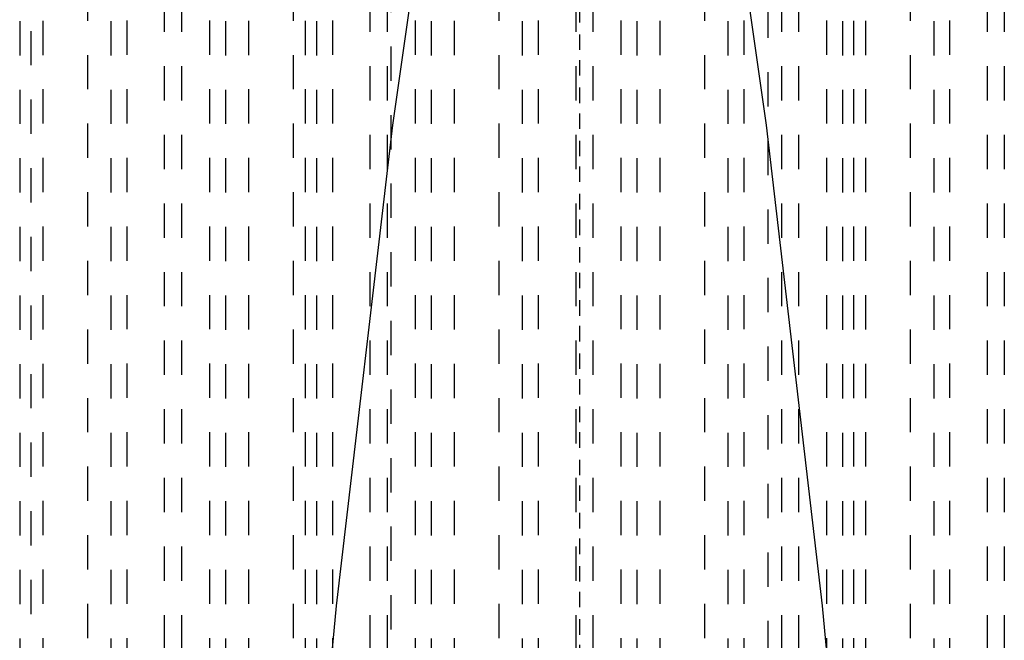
# Model space of a CAD drawing. Extents: x -70 to 70, y -1 to 571.
# Tile 7 of 14: x -16 to 12, y 216 to 235. Entities that reach past the tile are written whole.
import ezdxf

# ---------------------------------------------------------------- set-up
doc = ezdxf.new("R2010")
doc.units = 0
doc.linetypes.add('CENTER', pattern=[1.5, 0.45, -0.5, 0.05, -0.5])
doc.linetypes.add('DASHED', pattern=[2, 1, -1])
for name, color, linetype in [('AM_0', 7, 'CONTINUOUS'), ('AM_3', 7, 'DASHED'), ('AM_7', 7, 'CENTER')]:
    doc.layers.add(name, color=color, linetype=linetype)

msp = doc.modelspace()

# ---------------------------------------------------------------- linework, layer by layer
at = {"layer": 'AM_0', "color": 7, "linetype": 'CONTINUOUS'}
for points in [[(-8.483, 202.5, 0), (-7.084, 217.437, 0), (-5.442, 231.459, 0), (-4.971, 234.789, 0)], [(4.971, 234.789, 0), (5.442, 231.459, 0), (7.084, 217.437, 0), (8.483, 202.5, 0)]]:
    msp.add_polyline3d(points, dxfattribs=at)
at = {"layer": 'AM_3', "color": 6, "linetype": 'DASHED'}
for p, q in [((-5.5, 453.75), (-5.5, 124)), ((5.5, 124), (5.5, 453.75)), ((-8, 394.5), (-8, 167.5)), ((8, 167.5), (8, 394.5)), ((-16, 394.2), (-16, 134)), ((-12.109, 249.174), (-12.109, 202.5)), ((-11.608, 249.174), (-11.608, 202.5)), ((-6.109, 249.174), (-6.109, 202.5)), ((-5.608, 249.174), (-5.608, 202.5)), ((-0.109, 249.174), (-0.109, 202.5)), ((0.392, 249.174), (0.392, 202.5)), ((5.891, 249.174), (5.891, 202.5)), ((6.392, 249.174), (6.392, 202.5)), ((11.891, 249.174), (11.891, 202.5)), ((12.392, 249.174), (12.392, 202.5)), ((-16.326, 248.49), (-16.326, 202.51)), ((-13.667, 248.49), (-13.667, 202.51)), ((-13.203, 248.503), (-13.203, 202.5)), ((-10.79, 248.503), (-10.79, 202.5)), ((-10.326, 248.49), (-10.326, 202.51)), ((-7.667, 248.49), (-7.667, 202.51)), ((-7.203, 248.503), (-7.203, 202.5)), ((-4.79, 248.503), (-4.79, 202.5)), ((-4.326, 248.49), (-4.326, 202.51)), ((-1.667, 248.49), (-1.667, 202.51)), ((-1.203, 248.503), (-1.203, 202.5)), ((1.21, 248.503), (1.21, 202.5)), ((1.674, 248.49), (1.674, 202.51)), ((4.333, 248.49), (4.333, 202.51)), ((4.797, 248.503), (4.797, 202.5)), ((7.21, 248.503), (7.21, 202.5)), ((7.674, 248.49), (7.674, 202.51)), ((10.333, 248.49), (10.333, 202.51)), ((10.797, 248.503), (10.797, 202.5)), ((-15.642, 203.5), (-15.642, 247.5)), ((-14.351, 247.5), (-14.351, 203.5)), ((-9.642, 203.5), (-9.642, 247.5)), ((-8.351, 247.5), (-8.351, 203.5)), ((-3.642, 203.5), (-3.642, 247.5)), ((-2.351, 247.5), (-2.351, 203.5)), ((2.358, 203.5), (2.358, 247.5)), ((3.649, 247.5), (3.649, 203.5)), ((8.358, 203.5), (8.358, 247.5)), ((9.649, 247.5), (9.649, 203.5))]:
    msp.add_line(p, q, dxfattribs=at)
at = {"layer": 'AM_7', "color": 4, "linetype": 'CENTER'}
for p, q in [((0, 470.5), (0, 107.5)), ((0, 454.2), (0, 146))]:
    msp.add_line(p, q, dxfattribs=at)

doc.saveas('drawing.dxf')
